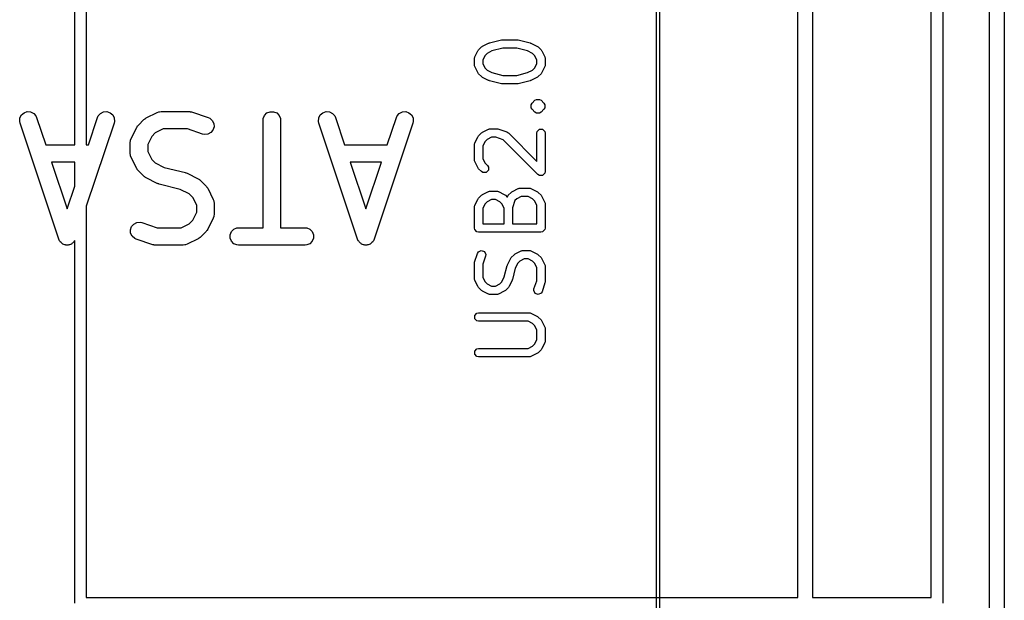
# Model space of a CAD drawing. Extents: x 95.1 to 121.9, y -82.3 to -63.1.
# Tile 23 of 35: x 113.4 to 121.9, y -77.3 to -72.3. Entities that reach past the tile are written whole.
import ezdxf

# ---------------------------------------------------------------- set-up
doc = ezdxf.new("R2010")
doc.units = 0
doc.layers.add('BLACK', color=7, linetype='CONTINUOUS')

msp = doc.modelspace()

# ---------------------------------------------------------------- linework, layer by layer
at = {"layer": 'BLACK', "linetype": 'CONTINUOUS'}
for p, q in [((118.876, -79.821), (118.876, -65.851)), ((118.9014, -65.851), (118.9014, -79.821)), ((121.8695, -66.63), (121.8695, -79.13)), ((121.7425, -79.0665), (121.7425, -66.6935)), ((113.87, -73.414295), (113.87, -68.41)), ((120.0915, -77.31), (120.0915, -68.46)), ((120.2185, -68.46), (120.2185, -77.31)), ((121.24, -77.31), (121.24, -68.46)), ((121.34, -68.41), (121.34, -77.36)), ((113.97, -70.517212), (113.97, -73.414295)), ((117.439228, -72.537194), (117.541409, -72.511649)), ((117.541409, -72.511649), (117.545885, -72.511431)), ((117.545885, -72.511431), (117.55028, -72.510557)), ((117.55028, -72.510557), (117.678006, -72.510557)), ((117.678006, -72.510557), (117.6824, -72.511431)), ((117.6824, -72.511431), (117.686877, -72.511649)), ((117.686877, -72.511649), (117.789057, -72.537194)), ((117.313204, -72.658502), (117.338749, -72.607412)), ((117.338749, -72.607412), (117.342344, -72.602778)), ((117.342344, -72.602778), (117.345601, -72.597906)), ((117.345601, -72.597906), (117.371146, -72.572361)), ((117.371146, -72.572361), (117.37602, -72.569103)), ((117.37602, -72.569103), (117.380651, -72.56551)), ((117.380651, -72.56551), (117.431741, -72.539964)), ((117.460864, -72.607188), (117.418675, -72.628283)), ((117.431741, -72.539964), (117.435604, -72.538905)), ((117.435604, -72.538905), (117.439228, -72.537194)), ((117.554783, -72.583709), (117.460864, -72.607188)), ((117.673503, -72.583709), (117.554783, -72.583709)), ((117.76742, -72.607188), (117.673503, -72.583709)), ((117.809608, -72.628283), (117.76742, -72.607188)), ((117.789057, -72.537194), (117.79268, -72.538905)), ((117.79268, -72.538905), (117.796544, -72.539964)), ((117.796544, -72.539964), (117.847634, -72.56551)), ((117.847634, -72.56551), (117.852258, -72.569099)), ((117.852258, -72.569099), (117.857139, -72.57236)), ((117.857139, -72.57236), (117.882685, -72.597906)), ((117.882685, -72.597906), (117.885941, -72.602778)), ((117.885941, -72.602778), (117.889537, -72.607412)), ((117.889537, -72.607412), (117.915081, -72.658501)), ((117.309343, -72.674859), (117.3097, -72.673062)), ((117.309343, -72.725949), (117.309343, -72.674859)), ((117.309435, -72.672266), (117.310983, -72.66661)), ((117.3097, -72.673062), (117.309435, -72.672266)), ((117.310983, -72.66661), (117.312127, -72.660862)), ((117.312127, -72.660862), (117.31272, -72.660268)), ((117.31272, -72.660268), (117.313204, -72.658502)), ((117.401524, -72.645434), (117.382495, -72.683493)), ((117.382495, -72.683493), (117.382495, -72.717314)), ((117.418675, -72.628283), (117.401524, -72.645434)), ((117.826761, -72.645434), (117.809608, -72.628283)), ((117.845791, -72.683494), (117.826761, -72.645434)), ((117.845791, -72.717314), (117.845791, -72.683494)), ((117.915081, -72.658501), (117.915564, -72.660267)), ((117.915564, -72.660267), (117.916159, -72.660862)), ((117.916159, -72.660862), (117.917303, -72.666614)), ((117.917303, -72.666614), (117.918851, -72.672266)), ((117.918851, -72.672266), (117.918585, -72.673062)), ((117.918585, -72.673062), (117.918943, -72.674859)), ((117.918943, -72.674859), (117.918943, -72.725949)), ((117.3097, -72.727745), (117.309343, -72.725949)), ((117.309435, -72.728542), (117.3097, -72.727745)), ((117.310983, -72.734197), (117.309435, -72.728542)), ((117.312127, -72.739946), (117.310983, -72.734197)), ((117.31272, -72.740539), (117.312127, -72.739946)), ((117.313204, -72.742306), (117.31272, -72.740539)), ((117.338749, -72.793397), (117.313204, -72.742306)), ((117.382495, -72.717314), (117.401525, -72.755375)), ((117.401525, -72.755375), (117.418674, -72.772524)), ((117.418674, -72.772524), (117.460865, -72.793619)), ((117.767419, -72.793619), (117.809608, -72.772525)), ((117.809608, -72.772525), (117.826761, -72.755374)), ((117.826761, -72.755374), (117.845791, -72.717314)), ((117.915082, -72.742306), (117.889537, -72.793397)), ((117.915565, -72.740539), (117.915082, -72.742306)), ((117.916159, -72.739946), (117.915565, -72.740539)), ((117.917302, -72.734197), (117.916159, -72.739946)), ((117.918851, -72.728542), (117.917302, -72.734197)), ((117.918943, -72.725949), (117.918585, -72.727745)), ((117.918585, -72.727745), (117.918851, -72.728542)), ((117.342344, -72.79803), (117.338749, -72.793397)), ((117.345601, -72.802903), (117.342344, -72.79803)), ((117.371146, -72.828448), (117.345601, -72.802903)), ((117.376015, -72.831702), (117.371146, -72.828448)), ((117.380652, -72.8353), (117.376015, -72.831702)), ((117.431741, -72.860844), (117.380652, -72.8353)), ((117.435604, -72.861902), (117.431741, -72.860844)), ((117.439228, -72.863614), (117.435604, -72.861902)), ((117.541409, -72.889159), (117.439228, -72.863614)), ((117.460865, -72.793619), (117.554783, -72.817099)), ((117.554783, -72.817099), (117.673503, -72.817099)), ((117.673503, -72.817099), (117.767419, -72.793619)), ((117.789057, -72.863614), (117.686877, -72.889159)), ((117.792678, -72.861903), (117.789057, -72.863614)), ((117.796543, -72.860845), (117.792678, -72.861903)), ((117.847633, -72.8353), (117.796543, -72.860845)), ((117.85226, -72.831708), (117.847633, -72.8353)), ((117.857139, -72.828449), (117.85226, -72.831708)), ((117.882685, -72.802903), (117.857139, -72.828449)), ((117.885942, -72.798027), (117.882685, -72.802903)), ((117.889537, -72.793397), (117.885942, -72.798027)), ((117.545885, -72.889376), (117.541409, -72.889159)), ((117.55028, -72.890251), (117.545885, -72.889376)), ((117.678006, -72.890251), (117.55028, -72.890251)), ((117.6824, -72.889376), (117.678006, -72.890251)), ((117.686877, -72.889159), (117.6824, -72.889376)), ((117.805413, -73.057717), (117.83096, -73.032172)), ((117.83096, -73.032172), (117.842822, -73.024246)), ((117.842822, -73.024246), (117.842825, -73.024244)), ((117.842825, -73.024244), (117.870819, -73.024244)), ((117.870819, -73.024244), (117.87082, -73.024244)), ((117.87082, -73.024244), (117.870822, -73.024246)), ((117.870822, -73.024246), (117.882685, -73.032173)), ((117.882685, -73.032173), (117.90823, -73.057718)), ((117.797484, -73.069583), (117.805413, -73.057717)), ((117.797484, -73.069584), (117.797484, -73.069583)), ((117.797484, -73.097579), (117.797484, -73.069584)), ((117.805413, -73.109445), (117.797484, -73.097579)), ((117.83096, -73.13499), (117.805413, -73.109445)), ((117.90823, -73.109444), (117.882685, -73.134989)), ((117.90823, -73.057718), (117.916158, -73.069583)), ((117.916159, -73.097578), (117.90823, -73.109444)), ((117.916158, -73.069583), (117.916159, -73.069584)), ((117.916159, -73.069584), (117.916159, -73.097578)), ((113.396722, -73.21296), (113.398797, -73.18377)), ((113.398797, -73.18377), (113.411883, -73.157597)), ((113.411883, -73.157597), (113.43399, -73.138423)), ((113.43399, -73.138423), (113.461753, -73.129169)), ((113.461753, -73.129169), (113.490943, -73.131244)), ((113.490943, -73.131244), (113.517116, -73.14433)), ((113.517116, -73.14433), (113.53629, -73.166437)), ((113.53629, -73.166437), (113.542284, -73.179863)), ((113.542284, -73.179863), (113.620428, -73.414295)), ((113.988504, -73.414295), (114.066648, -73.179863)), ((114.066648, -73.179863), (114.072642, -73.166438)), ((114.072642, -73.166438), (114.091816, -73.144331)), ((114.091816, -73.144331), (114.117989, -73.131244)), ((114.117989, -73.131244), (114.147179, -73.129169)), ((114.147179, -73.129169), (114.174941, -73.138423)), ((114.174941, -73.138423), (114.197049, -73.157597)), ((114.197049, -73.157597), (114.210135, -73.183771)), ((114.210135, -73.183771), (114.21221, -73.212961)), ((114.4181, -73.245786), (114.465719, -73.198167)), ((114.465719, -73.198167), (114.471471, -73.193446)), ((114.471471, -73.193446), (114.472768, -73.191951)), ((114.472768, -73.191951), (114.475023, -73.190531)), ((114.475023, -73.190531), (114.477084, -73.18884)), ((114.477084, -73.18884), (114.478912, -73.188082)), ((114.478912, -73.188082), (114.48521, -73.184118)), ((114.48521, -73.184118), (114.580449, -73.136498)), ((114.580449, -73.136498), (114.59418, -73.131243)), ((114.59418, -73.131243), (114.596869, -73.131051)), ((114.596869, -73.131051), (114.599358, -73.130021)), ((114.599358, -73.130021), (114.61399, -73.12858)), ((114.61399, -73.12858), (114.852085, -73.12858)), ((114.852085, -73.12858), (114.85949, -73.129309)), ((114.85949, -73.129309), (114.861466, -73.129169)), ((114.861466, -73.129169), (114.864063, -73.129759)), ((114.864063, -73.129759), (114.866717, -73.130021)), ((114.866717, -73.130021), (114.868547, -73.130779)), ((114.868547, -73.130779), (114.875803, -73.132429)), ((114.875803, -73.132429), (115.01866, -73.180049)), ((115.01866, -73.180049), (115.032085, -73.186043)), ((115.032085, -73.186043), (115.054192, -73.205217)), ((115.491371, -73.20358), (115.492812, -73.188948)), ((115.491371, -74.12858), (115.491371, -73.20358)), ((115.492812, -73.188948), (115.504011, -73.161912)), ((115.504011, -73.161912), (115.524703, -73.14122)), ((115.524703, -73.14122), (115.551739, -73.130021)), ((115.551739, -73.130021), (115.581003, -73.130021)), ((115.581003, -73.130021), (115.608039, -73.14122)), ((115.608039, -73.14122), (115.628731, -73.161912)), ((115.628731, -73.161912), (115.63993, -73.188948)), ((115.63993, -73.188948), (115.641371, -73.20358)), ((115.641371, -73.20358), (115.641371, -74.12858)), ((115.968151, -73.21296), (115.970226, -73.18377)), ((115.970226, -73.18377), (115.983312, -73.157597)), ((115.983312, -73.157597), (116.005419, -73.138423)), ((116.005419, -73.138423), (116.033182, -73.129169)), ((116.033182, -73.129169), (116.062372, -73.131244)), ((116.062372, -73.131244), (116.088545, -73.14433)), ((116.088545, -73.14433), (116.107719, -73.166437)), ((116.107719, -73.166437), (116.113713, -73.179863)), ((116.113713, -73.179863), (116.191857, -73.414295)), ((116.559933, -73.414295), (116.638077, -73.179863)), ((116.638077, -73.179863), (116.644071, -73.166438)), ((116.644071, -73.166438), (116.663245, -73.144331)), ((116.663245, -73.144331), (116.689418, -73.131244)), ((116.689418, -73.131244), (116.718608, -73.129169)), ((116.718608, -73.129169), (116.74637, -73.138423)), ((116.74637, -73.138423), (116.768478, -73.157597)), ((116.768478, -73.157597), (116.781564, -73.183771)), ((116.781564, -73.183771), (116.783639, -73.212961)), ((117.842822, -73.142915), (117.83096, -73.13499)), ((117.842825, -73.142918), (117.842822, -73.142915)), ((117.842826, -73.142918), (117.842825, -73.142918)), ((117.87082, -73.142918), (117.842826, -73.142918)), ((117.870822, -73.142915), (117.87082, -73.142918)), ((117.882685, -73.134989), (117.870822, -73.142915)), ((113.399982, -73.227297), (113.396722, -73.21296)), ((113.733315, -74.227297), (113.399982, -73.227297)), ((114.20895, -73.227297), (113.97, -73.944147)), ((114.21221, -73.212961), (114.20895, -73.227297)), ((114.356432, -73.360516), (114.404051, -73.265278)), ((114.404051, -73.265278), (114.408015, -73.258978)), ((114.408015, -73.258978), (114.408773, -73.257151)), ((114.408773, -73.257151), (114.410461, -73.255094)), ((114.410461, -73.255094), (114.411883, -73.252835)), ((114.411883, -73.252835), (114.413381, -73.251535)), ((114.413381, -73.251535), (114.4181, -73.245786)), ((114.631696, -73.27858), (114.563178, -73.312839)), ((114.839914, -73.27858), (114.631696, -73.27858)), ((114.971225, -73.322351), (114.839914, -73.27858)), ((115.060099, -73.288343), (115.040925, -73.31045)), ((115.054192, -73.205217), (115.067279, -73.231391)), ((115.069353, -73.260581), (115.060099, -73.288343)), ((115.067279, -73.231391), (115.069353, -73.260581)), ((115.971411, -73.227297), (115.968151, -73.21296)), ((116.304744, -74.227297), (115.971411, -73.227297)), ((116.780379, -73.227297), (116.447046, -74.227297)), ((116.783639, -73.212961), (116.780379, -73.227297)), ((117.380652, -73.306317), (117.431741, -73.280773)), ((117.431741, -73.280773), (117.433507, -73.280289)), ((117.433507, -73.280289), (117.434102, -73.279695)), ((117.434102, -73.279695), (117.439854, -73.27855)), ((117.439854, -73.27855), (117.445506, -73.277003)), ((117.445506, -73.277003), (117.446302, -73.277268)), ((117.446302, -73.277268), (117.448099, -73.276911)), ((117.448099, -73.276911), (117.49919, -73.276911)), ((117.49919, -73.276911), (117.504941, -73.278054)), ((117.504941, -73.278054), (117.510756, -73.278788)), ((117.510756, -73.278788), (117.587391, -73.304333)), ((117.848575, -73.29949), (117.86837, -73.279695)), ((117.86837, -73.279695), (117.896364, -73.279695)), ((117.896364, -73.279695), (117.916159, -73.29949)), ((114.350986, -73.376935), (114.351177, -73.374248)), ((114.351177, -73.374248), (114.356432, -73.360516)), ((114.532772, -73.343246), (114.498514, -73.411762)), ((114.563178, -73.312839), (114.532772, -73.343246)), ((114.985561, -73.325611), (114.971225, -73.322351)), ((115.014751, -73.323537), (114.985561, -73.325611)), ((115.040925, -73.31045), (115.014751, -73.323537)), ((117.313204, -73.399311), (117.338749, -73.348221)), ((117.338749, -73.348221), (117.34234, -73.343593)), ((117.34234, -73.343593), (117.3456, -73.338715)), ((117.3456, -73.338715), (117.371146, -73.313169)), ((117.371146, -73.313169), (117.376018, -73.309912)), ((117.376018, -73.309912), (117.380652, -73.306317)), ((117.418674, -73.369092), (117.401523, -73.386245)), ((117.456734, -73.350063), (117.418674, -73.369092)), ((117.493255, -73.350063), (117.456734, -73.350063)), ((117.556067, -73.371), (117.493255, -73.350063)), ((117.856504, -73.671437), (117.556067, -73.371)), ((117.587391, -73.304333), (117.588982, -73.30524)), ((117.588982, -73.30524), (117.589822, -73.30524)), ((117.589822, -73.30524), (117.594696, -73.308497)), ((117.594696, -73.308497), (117.599789, -73.3114)), ((117.599789, -73.3114), (117.600164, -73.31215)), ((117.600164, -73.31215), (117.601688, -73.313169)), ((117.601688, -73.313169), (117.845791, -73.557272)), ((117.845791, -73.313487), (117.848575, -73.29949)), ((117.845791, -73.557272), (117.845791, -73.313487)), ((117.916159, -73.29949), (117.918943, -73.313487)), ((117.918943, -73.313487), (117.918943, -73.645574)), ((113.620428, -73.414295), (113.87, -73.414295)), ((113.97, -73.414295), (113.988504, -73.414295)), ((114.348514, -73.394057), (114.349955, -73.379425)), ((114.348514, -73.489295), (114.348514, -73.394057)), ((114.349955, -73.379425), (114.350986, -73.376935)), ((114.498514, -73.411762), (114.498514, -73.47159)), ((116.191857, -73.414295), (116.559933, -73.414295)), ((117.309343, -73.415668), (117.3097, -73.413871)), ((117.309343, -73.543394), (117.309343, -73.415668)), ((117.309435, -73.413075), (117.310983, -73.407419)), ((117.3097, -73.413871), (117.309435, -73.413075)), ((117.310983, -73.407419), (117.312127, -73.401671)), ((117.312127, -73.401671), (117.31272, -73.401077)), ((117.31272, -73.401077), (117.313204, -73.399311)), ((117.401523, -73.386245), (117.382495, -73.424302)), ((117.382495, -73.424302), (117.382495, -73.534759)), ((114.349955, -73.503927), (114.348514, -73.489295)), ((114.350986, -73.506416), (114.349955, -73.503927)), ((114.351177, -73.509104), (114.350986, -73.506416)), ((114.356432, -73.522836), (114.351177, -73.509104)), ((114.404051, -73.618074), (114.356432, -73.522836)), ((114.498514, -73.47159), (114.532772, -73.540106)), ((114.532772, -73.540106), (114.563179, -73.570513)), ((117.3097, -73.54519), (117.309343, -73.543394)), ((117.382495, -73.534759), (117.401524, -73.572818)), ((113.87, -73.564295), (113.670428, -73.564295)), ((113.670428, -73.564295), (113.804466, -73.966409)), ((113.87, -73.769807), (113.87, -73.564295)), ((114.408015, -73.624373), (114.404051, -73.618074)), ((114.408773, -73.626201), (114.408015, -73.624373)), ((114.410461, -73.628257), (114.408773, -73.626201)), ((114.411883, -73.630517), (114.410461, -73.628257)), ((114.563179, -73.570513), (114.640166, -73.609006)), ((114.640166, -73.609006), (114.822656, -73.654629)), ((116.509933, -73.564295), (116.241857, -73.564295)), ((116.241857, -73.564295), (116.375895, -73.966409)), ((116.375895, -73.966409), (116.509933, -73.564295)), ((117.309435, -73.545987), (117.3097, -73.54519)), ((117.310983, -73.551642), (117.309435, -73.545987)), ((117.312127, -73.557391), (117.310983, -73.551642)), ((117.31272, -73.557984), (117.312127, -73.557391)), ((117.313204, -73.559751), (117.31272, -73.557984)), ((117.338749, -73.610841), (117.313204, -73.559751)), ((117.342344, -73.615474), (117.338749, -73.610841)), ((117.345601, -73.620347), (117.342344, -73.615474)), ((117.371146, -73.645892), (117.345601, -73.620347)), ((117.401524, -73.572818), (117.422872, -73.594166)), ((117.422872, -73.594166), (117.430801, -73.606032)), ((117.430801, -73.606032), (117.430801, -73.634026)), ((114.413381, -73.631816), (114.411883, -73.630517)), ((114.4181, -73.637566), (114.413381, -73.631816)), ((114.465719, -73.685185), (114.4181, -73.637566)), ((114.471468, -73.689903), (114.465719, -73.685185)), ((114.472768, -73.691402), (114.471468, -73.689903)), ((114.475027, -73.692823), (114.472768, -73.691402)), ((114.477084, -73.694512), (114.475027, -73.692823)), ((114.478911, -73.695269), (114.477084, -73.694512)), ((114.485211, -73.699234), (114.478911, -73.695269)), ((114.580449, -73.746853), (114.485211, -73.699234)), ((114.822656, -73.654629), (114.823735, -73.655014)), ((114.823735, -73.655014), (114.824275, -73.655053)), ((114.824275, -73.655053), (114.830356, -73.65738)), ((114.830356, -73.65738), (114.836502, -73.659576)), ((114.836502, -73.659576), (114.836937, -73.659898)), ((114.836937, -73.659898), (114.838007, -73.660308)), ((114.838007, -73.660308), (114.933245, -73.707927)), ((114.933245, -73.707927), (114.939544, -73.711891)), ((114.939544, -73.711891), (114.941372, -73.712649)), ((114.941372, -73.712649), (114.943428, -73.714337)), ((117.383012, -73.653821), (117.371146, -73.645892)), ((117.411006, -73.653821), (117.383012, -73.653821)), ((117.430801, -73.634026), (117.411006, -73.653821)), ((117.86837, -73.679366), (117.856504, -73.671437)), ((117.896364, -73.679366), (117.86837, -73.679366)), ((117.916159, -73.659571), (117.896364, -73.679366)), ((117.918943, -73.645574), (117.916159, -73.659571)), ((113.804466, -73.966409), (113.87, -73.769807)), ((114.581518, -73.747262), (114.580449, -73.746853)), ((114.581954, -73.747585), (114.581518, -73.747262)), ((114.58809, -73.749777), (114.581954, -73.747585)), ((114.59418, -73.752108), (114.58809, -73.749777)), ((114.59472, -73.752146), (114.59418, -73.752108)), ((114.5958, -73.752532), (114.59472, -73.752146)), ((114.77829, -73.798154), (114.5958, -73.752532)), ((114.943428, -73.714337), (114.945688, -73.715759)), ((114.945688, -73.715759), (114.946987, -73.717257)), ((114.946987, -73.717257), (114.952737, -73.721976)), ((114.952737, -73.721976), (115.000356, -73.769595)), ((115.000356, -73.769595), (115.005074, -73.775344)), ((115.005074, -73.775344), (115.006573, -73.776644)), ((115.006573, -73.776644), (115.007994, -73.778903)), ((115.007994, -73.778903), (115.009683, -73.78096)), ((115.009683, -73.78096), (115.01044, -73.782787)), ((115.01044, -73.782787), (115.014405, -73.789087)), ((115.014405, -73.789087), (115.062024, -73.884325)), ((117.636103, -73.81722), (117.687194, -73.791675)), ((117.687194, -73.791675), (117.68896, -73.791191)), ((117.68896, -73.791191), (117.689554, -73.790598)), ((117.689554, -73.790598), (117.695302, -73.789454)), ((117.695302, -73.789454), (117.700958, -73.787906)), ((117.700958, -73.787906), (117.701754, -73.788171)), ((117.701754, -73.788171), (117.703551, -73.787814)), ((117.703551, -73.787814), (117.780186, -73.787814)), ((117.780186, -73.787814), (117.781982, -73.788171)), ((117.781982, -73.788171), (117.782779, -73.787906)), ((117.782779, -73.787906), (117.788434, -73.789454)), ((117.788434, -73.789454), (117.794183, -73.790598)), ((117.794183, -73.790598), (117.794776, -73.791191)), ((117.794776, -73.791191), (117.796543, -73.791675)), ((117.796543, -73.791675), (117.847633, -73.81722)), ((114.855277, -73.836648), (114.77829, -73.798154)), ((114.885684, -73.867055), (114.855277, -73.836648)), ((114.919942, -73.935571), (114.885684, -73.867055)), ((117.338749, -73.884669), (117.34234, -73.880041)), ((117.34234, -73.880041), (117.3456, -73.875163)), ((117.3456, -73.875163), (117.371146, -73.849617)), ((117.371146, -73.849617), (117.376018, -73.84636)), ((117.376018, -73.84636), (117.380652, -73.842765)), ((117.380652, -73.842765), (117.431741, -73.817221)), ((117.431741, -73.817221), (117.433507, -73.816737)), ((117.433507, -73.816737), (117.434102, -73.816143)), ((117.434102, -73.816143), (117.439854, -73.814998)), ((117.439854, -73.814998), (117.445506, -73.813451)), ((117.445506, -73.813451), (117.446302, -73.813716)), ((117.446302, -73.813716), (117.448099, -73.813359)), ((117.448099, -73.813359), (117.49919, -73.813359)), ((117.49919, -73.813359), (117.500986, -73.813716)), ((117.500986, -73.813716), (117.501783, -73.813451)), ((117.501783, -73.813451), (117.507438, -73.814999)), ((117.507438, -73.814999), (117.513187, -73.816143)), ((117.513187, -73.816143), (117.51378, -73.816736)), ((117.51378, -73.816736), (117.515547, -73.81722)), ((117.515547, -73.81722), (117.566637, -73.842765)), ((117.566637, -73.842765), (117.571264, -73.846356)), ((117.571264, -73.846356), (117.576144, -73.849617)), ((117.576144, -73.849617), (117.591771, -73.865246)), ((117.591771, -73.865246), (117.592216, -73.863914)), ((117.592216, -73.863914), (117.593123, -73.862322)), ((117.593123, -73.861483), (117.59638, -73.856608)), ((117.593123, -73.862322), (117.593123, -73.861483)), ((117.59638, -73.856608), (117.599283, -73.851516)), ((117.599283, -73.851516), (117.600033, -73.85114)), ((117.600033, -73.85114), (117.601052, -73.849617)), ((117.601052, -73.849617), (117.626597, -73.824072)), ((117.626597, -73.824072), (117.631469, -73.820815)), ((117.631469, -73.820815), (117.636103, -73.81722)), ((117.674124, -73.879996), (117.658884, -73.895237)), ((117.712186, -73.860966), (117.674124, -73.879996)), ((117.771551, -73.860966), (117.712186, -73.860966)), ((117.809608, -73.879994), (117.771551, -73.860966)), ((117.826761, -73.897145), (117.809608, -73.879994)), ((117.847633, -73.81722), (117.85226, -73.820811)), ((117.85226, -73.820811), (117.857139, -73.824071)), ((117.857139, -73.824071), (117.882685, -73.849617)), ((117.882685, -73.849617), (117.885942, -73.854492)), ((117.885942, -73.854492), (117.889537, -73.859123)), ((117.889537, -73.859123), (117.915082, -73.910214)), ((113.97, -73.944147), (113.97, -77.31)), ((114.919942, -73.995399), (114.919942, -73.935571)), ((115.062024, -73.884325), (115.067279, -73.898056)), ((115.067279, -73.898056), (115.06747, -73.900745)), ((115.06747, -73.900745), (115.068501, -73.903234)), ((115.068501, -73.903234), (115.069942, -73.917866)), ((115.069942, -73.917866), (115.069942, -74.013104)), ((117.309343, -73.952116), (117.3097, -73.950319)), ((117.309343, -74.130932), (117.309343, -73.952116)), ((117.309435, -73.949523), (117.310983, -73.943867)), ((117.3097, -73.950319), (117.309435, -73.949523)), ((117.310983, -73.943867), (117.312127, -73.938119)), ((117.312127, -73.938119), (117.31272, -73.937525)), ((117.31272, -73.937525), (117.313204, -73.935759)), ((117.313204, -73.935759), (117.338749, -73.884669)), ((117.401523, -73.922693), (117.382495, -73.96075)), ((117.382495, -73.96075), (117.382495, -74.094356)), ((117.418674, -73.90554), (117.401523, -73.922693)), ((117.456734, -73.886511), (117.418674, -73.90554)), ((117.490555, -73.886511), (117.456734, -73.886511)), ((117.528612, -73.905539), (117.490555, -73.886511)), ((117.545764, -73.922691), (117.528612, -73.905539)), ((117.564794, -73.960751), (117.545764, -73.922691)), ((117.564794, -74.094356), (117.564794, -73.960751)), ((117.658884, -73.895237), (117.637946, -73.958051)), ((117.637946, -73.958051), (117.637946, -74.094356)), ((117.845791, -73.935205), (117.826761, -73.897145)), ((117.845791, -74.094356), (117.845791, -73.935205)), ((117.915082, -73.910214), (117.915565, -73.91198)), ((117.915565, -73.91198), (117.916159, -73.912574)), ((117.916159, -73.912574), (117.917302, -73.918322)), ((117.917302, -73.918322), (117.918851, -73.923978)), ((117.918851, -73.923978), (117.918585, -73.924774)), ((117.918585, -73.924774), (117.918943, -73.926571)), ((117.918943, -73.926571), (117.918943, -74.130932)), ((114.885684, -74.063915), (114.919942, -73.995399)), ((115.062024, -74.046645), (115.014405, -74.141883)), ((115.067279, -74.032914), (115.062024, -74.046645)), ((115.06747, -74.030224), (115.067279, -74.032914)), ((115.068501, -74.027736), (115.06747, -74.030224)), ((115.069942, -74.013104), (115.068501, -74.027736)), ((114.349103, -74.146581), (114.358357, -74.118818)), ((114.358357, -74.118818), (114.377531, -74.096711)), ((114.377531, -74.096711), (114.403704, -74.083625)), ((114.403704, -74.083625), (114.432894, -74.08155)), ((114.432894, -74.08155), (114.447231, -74.08481)), ((114.447231, -74.08481), (114.578541, -74.12858)), ((114.578541, -74.12858), (114.786761, -74.12858)), ((114.786761, -74.12858), (114.855277, -74.094322)), ((114.855277, -74.094322), (114.885684, -74.063915)), ((115.238989, -74.14122), (115.266025, -74.130021)), ((115.266025, -74.130021), (115.280657, -74.12858)), ((115.280657, -74.12858), (115.491371, -74.12858)), ((115.641371, -74.12858), (115.852085, -74.12858)), ((115.852085, -74.12858), (115.866717, -74.130021)), ((115.866717, -74.130021), (115.893753, -74.14122)), ((117.312127, -74.144929), (117.309343, -74.130932)), ((117.382495, -74.094356), (117.564794, -74.094356)), ((117.637946, -74.094356), (117.845791, -74.094356)), ((117.918943, -74.130932), (117.916159, -74.144929)), ((114.351178, -74.175771), (114.349103, -74.146581)), ((114.364264, -74.201944), (114.351178, -74.175771)), ((114.386371, -74.221118), (114.364264, -74.201944)), ((114.399797, -74.227112), (114.386371, -74.221118)), ((114.939544, -74.219078), (114.933245, -74.223043)), ((114.941372, -74.218321), (114.939544, -74.219078)), ((114.943428, -74.216632), (114.941372, -74.218321)), ((114.945688, -74.215211), (114.943428, -74.216632)), ((114.946987, -74.213712), (114.945688, -74.215211)), ((114.952737, -74.208994), (114.946987, -74.213712)), ((115.000356, -74.161375), (114.952737, -74.208994)), ((115.005074, -74.155625), (115.000356, -74.161375)), ((115.006573, -74.154326), (115.005074, -74.155625)), ((115.007994, -74.152066), (115.006573, -74.154326)), ((115.009683, -74.15001), (115.007994, -74.152066)), ((115.01044, -74.148182), (115.009683, -74.15001)), ((115.014405, -74.141883), (115.01044, -74.148182)), ((115.207098, -74.188948), (115.218297, -74.161912)), ((115.207098, -74.218212), (115.207098, -74.188948)), ((115.218297, -74.245248), (115.207098, -74.218212)), ((115.218297, -74.161912), (115.238989, -74.14122)), ((115.893753, -74.14122), (115.914445, -74.161912)), ((115.914445, -74.161912), (115.925644, -74.188948)), ((115.925644, -74.218212), (115.914445, -74.245248)), ((115.925644, -74.188948), (115.925644, -74.218212)), ((117.331922, -74.164724), (117.312127, -74.144929)), ((117.345919, -74.167508), (117.331922, -74.164724)), ((117.882367, -74.167508), (117.345919, -74.167508)), ((117.896364, -74.164724), (117.882367, -74.167508)), ((117.916159, -74.144929), (117.896364, -74.164724)), ((113.739309, -74.240722), (113.733315, -74.227297)), ((113.742819, -74.244769), (113.739309, -74.240722)), ((113.745216, -74.249563), (113.742819, -74.244769)), ((113.752324, -74.255728), (113.745216, -74.249563)), ((113.758483, -74.262829), (113.752324, -74.255728)), ((113.763272, -74.265223), (113.758483, -74.262829)), ((113.767323, -74.268737), (113.763272, -74.265223)), ((113.776248, -74.271711), (113.767323, -74.268737)), ((113.784656, -74.275916), (113.776248, -74.271711)), ((113.79, -74.276295), (113.784656, -74.275916)), ((113.795086, -74.277991), (113.79, -74.276295)), ((113.804466, -74.277324), (113.795086, -74.277991)), ((113.813846, -74.277991), (113.804466, -74.277324)), ((113.818931, -74.276295), (113.813846, -74.277991)), ((113.824276, -74.275916), (113.818931, -74.276295)), ((113.832686, -74.27171), (113.824276, -74.275916)), ((113.841608, -74.268737), (113.832686, -74.27171)), ((113.845655, -74.265226), (113.841608, -74.268737)), ((113.850449, -74.26283), (113.845655, -74.265226)), ((113.856612, -74.255724), (113.850449, -74.26283)), ((113.863716, -74.249563), (113.856612, -74.255724)), ((113.866111, -74.244771), (113.863716, -74.249563)), ((113.869623, -74.240723), (113.866111, -74.244771)), ((113.87, -74.239878), (113.869623, -74.240723)), ((113.87, -77.36), (113.87, -74.239878)), ((114.542653, -74.274731), (114.399797, -74.227112)), ((114.549908, -74.27638), (114.542653, -74.274731)), ((114.551739, -74.277139), (114.549908, -74.27638)), ((114.554392, -74.2774), (114.551739, -74.277139)), ((114.55699, -74.277991), (114.554392, -74.2774)), ((114.558964, -74.27785), (114.55699, -74.277991)), ((114.566371, -74.27858), (114.558964, -74.27785)), ((114.804466, -74.27858), (114.566371, -74.27858)), ((114.819098, -74.277139), (114.804466, -74.27858)), ((114.821587, -74.276107), (114.819098, -74.277139)), ((114.824275, -74.275917), (114.821587, -74.276107)), ((114.838007, -74.270662), (114.824275, -74.275917)), ((114.933245, -74.223043), (114.838007, -74.270662)), ((115.238989, -74.26594), (115.218297, -74.245248)), ((115.266025, -74.277139), (115.238989, -74.26594)), ((115.280657, -74.27858), (115.266025, -74.277139)), ((115.852085, -74.27858), (115.280657, -74.27858)), ((115.866717, -74.277139), (115.852085, -74.27858)), ((115.893753, -74.26594), (115.866717, -74.277139)), ((115.914445, -74.245248), (115.893753, -74.26594)), ((116.310738, -74.240722), (116.304744, -74.227297)), ((116.314248, -74.244769), (116.310738, -74.240722)), ((116.316645, -74.249563), (116.314248, -74.244769)), ((116.323753, -74.255728), (116.316645, -74.249563)), ((116.329912, -74.262829), (116.323753, -74.255728)), ((116.334701, -74.265223), (116.329912, -74.262829)), ((116.338752, -74.268737), (116.334701, -74.265223)), ((116.347677, -74.271711), (116.338752, -74.268737)), ((116.356085, -74.275916), (116.347677, -74.271711)), ((116.361429, -74.276295), (116.356085, -74.275916)), ((116.366515, -74.277991), (116.361429, -74.276295)), ((116.375895, -74.277324), (116.366515, -74.277991)), ((116.385275, -74.277991), (116.375895, -74.277324)), ((116.39036, -74.276295), (116.385275, -74.277991)), ((116.395705, -74.275916), (116.39036, -74.276295)), ((116.404115, -74.27171), (116.395705, -74.275916)), ((116.413037, -74.268737), (116.404115, -74.27171)), ((116.417084, -74.265226), (116.413037, -74.268737)), ((116.421878, -74.26283), (116.417084, -74.265226)), ((116.428041, -74.255724), (116.421878, -74.26283)), ((116.435145, -74.249563), (116.428041, -74.255724)), ((116.43754, -74.244771), (116.435145, -74.249563)), ((116.441052, -74.240723), (116.43754, -74.244771)), ((116.447046, -74.227297), (116.441052, -74.240723)), ((117.31122, -74.425908), (117.336765, -74.349272)), ((117.336765, -74.349272), (117.343832, -74.336874)), ((117.343832, -74.336874), (117.368871, -74.324354)), ((117.368871, -74.324354), (117.395428, -74.333207)), ((117.406163, -74.372405), (117.382495, -74.443409)), ((117.395428, -74.333207), (117.407948, -74.358245)), ((117.407948, -74.358245), (117.406163, -74.372405)), ((117.619745, -74.395572), (117.62334, -74.390938)), ((117.62334, -74.390938), (117.626597, -74.386066)), ((117.626597, -74.386066), (117.652143, -74.36052)), ((117.652143, -74.36052), (117.657015, -74.357263)), ((117.657015, -74.357263), (117.661649, -74.353668)), ((117.661649, -74.353668), (117.712738, -74.328124)), ((117.712738, -74.328124), (117.714504, -74.32764)), ((117.714504, -74.32764), (117.715099, -74.327046)), ((117.715099, -74.327046), (117.720851, -74.325901)), ((117.720851, -74.325901), (117.726503, -74.324354)), ((117.726503, -74.324354), (117.727299, -74.324619)), ((117.727299, -74.324619), (117.729096, -74.324262)), ((117.729096, -74.324262), (117.780186, -74.324262)), ((117.780186, -74.324262), (117.781982, -74.324619)), ((117.781982, -74.324619), (117.782779, -74.324354)), ((117.782779, -74.324354), (117.788434, -74.325902)), ((117.788434, -74.325902), (117.794183, -74.327046)), ((117.794183, -74.327046), (117.794776, -74.327639)), ((117.794776, -74.327639), (117.796543, -74.328123)), ((117.796543, -74.328123), (117.847633, -74.353668)), ((117.847633, -74.353668), (117.852266, -74.357263)), ((117.852266, -74.357263), (117.857139, -74.36052)), ((117.857139, -74.36052), (117.882685, -74.386066)), ((117.882685, -74.386066), (117.885941, -74.390938)), ((117.885941, -74.390938), (117.889537, -74.395572)), ((117.309343, -74.437474), (117.310486, -74.431722)), ((117.309343, -74.565199), (117.309343, -74.437474)), ((117.310486, -74.431722), (117.31122, -74.425908)), ((117.382495, -74.443409), (117.382495, -74.556564)), ((117.566859, -74.552432), (117.591431, -74.454148)), ((117.591431, -74.454148), (117.593141, -74.450526)), ((117.593141, -74.450526), (117.5942, -74.446662)), ((117.5942, -74.446662), (117.619745, -74.395572)), ((117.68252, -74.433594), (117.661425, -74.475785)), ((117.699671, -74.416444), (117.68252, -74.433594)), ((117.737731, -74.397414), (117.699671, -74.416444)), ((117.771551, -74.397414), (117.737731, -74.397414)), ((117.80961, -74.416443), (117.771551, -74.397414)), ((117.826761, -74.433594), (117.80961, -74.416443)), ((117.845791, -74.471654), (117.826761, -74.433594)), ((117.845791, -74.58481), (117.845791, -74.471654)), ((117.889537, -74.395572), (117.915081, -74.446661)), ((117.915081, -74.446661), (117.915564, -74.448427)), ((117.915564, -74.448427), (117.916159, -74.449022)), ((117.916159, -74.449022), (117.917303, -74.454774)), ((117.917303, -74.454774), (117.918851, -74.460426)), ((117.918851, -74.460426), (117.918585, -74.461222)), ((117.918585, -74.461222), (117.918943, -74.463019)), ((117.918943, -74.463019), (117.918943, -74.590745)), ((117.382495, -74.556564), (117.401525, -74.594625)), ((117.545763, -74.594625), (117.566859, -74.552432)), ((117.661425, -74.475785), (117.636854, -74.57407)), ((117.3097, -74.566995), (117.309343, -74.565199)), ((117.309435, -74.567792), (117.3097, -74.566995)), ((117.310983, -74.573447), (117.309435, -74.567792)), ((117.312127, -74.579196), (117.310983, -74.573447)), ((117.31272, -74.579789), (117.312127, -74.579196)), ((117.313204, -74.581556), (117.31272, -74.579789)), ((117.338749, -74.632647), (117.313204, -74.581556)), ((117.342344, -74.63728), (117.338749, -74.632647)), ((117.345601, -74.642153), (117.342344, -74.63728)), ((117.371146, -74.667698), (117.345601, -74.642153)), ((117.401525, -74.594625), (117.418674, -74.611774)), ((117.418674, -74.611774), (117.456734, -74.630804)), ((117.456734, -74.630804), (117.490555, -74.630804)), ((117.490555, -74.630804), (117.528614, -74.611774)), ((117.528614, -74.611774), (117.545763, -74.594625)), ((117.601688, -74.642153), (117.576143, -74.667698)), ((117.604944, -74.63728), (117.601688, -74.642153)), ((117.60854, -74.632647), (117.604944, -74.63728)), ((117.634085, -74.581556), (117.60854, -74.632647)), ((117.635143, -74.577691), (117.634085, -74.581556)), ((117.636854, -74.57407), (117.635143, -74.577691)), ((117.822123, -74.655814), (117.845791, -74.58481)), ((117.917066, -74.602312), (117.891521, -74.678946)), ((117.917799, -74.596494), (117.917066, -74.602312)), ((117.918943, -74.590745), (117.917799, -74.596494)), ((117.376015, -74.670952), (117.371146, -74.667698)), ((117.380652, -74.67455), (117.376015, -74.670952)), ((117.431741, -74.700094), (117.380652, -74.67455)), ((117.433507, -74.700577), (117.431741, -74.700094)), ((117.434102, -74.701172), (117.433507, -74.700577)), ((117.439854, -74.702316), (117.434102, -74.701172)), ((117.445506, -74.703864), (117.439854, -74.702316)), ((117.446302, -74.703598), (117.445506, -74.703864)), ((117.448099, -74.703956), (117.446302, -74.703598)), ((117.49919, -74.703956), (117.448099, -74.703956)), ((117.500986, -74.703598), (117.49919, -74.703956)), ((117.501783, -74.703864), (117.500986, -74.703598)), ((117.507438, -74.702315), (117.501783, -74.703864)), ((117.513187, -74.701172), (117.507438, -74.702315)), ((117.51378, -74.700578), (117.513187, -74.701172)), ((117.515547, -74.700095), (117.51378, -74.700578)), ((117.566637, -74.67455), (117.515547, -74.700095)), ((117.57127, -74.670954), (117.566637, -74.67455)), ((117.576143, -74.667698), (117.57127, -74.670954)), ((117.820338, -74.669973), (117.822123, -74.655814)), ((117.832857, -74.695012), (117.820338, -74.669973)), ((117.859415, -74.703864), (117.832857, -74.695012)), ((117.884454, -74.691345), (117.859415, -74.703864)), ((117.891521, -74.678946), (117.884454, -74.691345)), ((117.312127, -74.883289), (117.331922, -74.863494)), ((117.312127, -74.911283), (117.312127, -74.883289)), ((117.331922, -74.863494), (117.345919, -74.86071)), ((117.345919, -74.86071), (117.780186, -74.86071)), ((117.780186, -74.86071), (117.781982, -74.861067)), ((117.781982, -74.861067), (117.782779, -74.860802)), ((117.782779, -74.860802), (117.788434, -74.86235)), ((117.788434, -74.86235), (117.794183, -74.863494)), ((117.794183, -74.863494), (117.794776, -74.864087)), ((117.794776, -74.864087), (117.796543, -74.864571)), ((117.796543, -74.864571), (117.847633, -74.890116)), ((117.847633, -74.890116), (117.85226, -74.893707)), ((117.85226, -74.893707), (117.857139, -74.896967)), ((117.857139, -74.896967), (117.882685, -74.922513)), ((117.331922, -74.931078), (117.312127, -74.911283)), ((117.345919, -74.933862), (117.331922, -74.931078)), ((117.771551, -74.933862), (117.345919, -74.933862)), ((117.809608, -74.95289), (117.771551, -74.933862)), ((117.826761, -74.970041), (117.809608, -74.95289)), ((117.845791, -75.008101), (117.826761, -74.970041)), ((117.882685, -74.922513), (117.885942, -74.927388)), ((117.885942, -74.927388), (117.889537, -74.932019)), ((117.889537, -74.932019), (117.915082, -74.98311)), ((117.915082, -74.98311), (117.915565, -74.984876)), ((117.845791, -75.093012), (117.845791, -75.008101)), ((117.915565, -74.984876), (117.916159, -74.98547)), ((117.916159, -74.98547), (117.917302, -74.991218)), ((117.917302, -74.991218), (117.918851, -74.996874)), ((117.918851, -74.996874), (117.918585, -74.99767)), ((117.918585, -74.99767), (117.918943, -74.999467)), ((117.918943, -74.999467), (117.918943, -75.101647)), ((117.771551, -75.167252), (117.809608, -75.148223)), ((117.809608, -75.148223), (117.826761, -75.131072)), ((117.826761, -75.131072), (117.845791, -75.093012)), ((117.915082, -75.118004), (117.889537, -75.169095)), ((117.915565, -75.116237), (117.915082, -75.118004)), ((117.916159, -75.115644), (117.915565, -75.116237)), ((117.917302, -75.109895), (117.916159, -75.115644)), ((117.918851, -75.10424), (117.917302, -75.109895)), ((117.918943, -75.101647), (117.918585, -75.103443)), ((117.918585, -75.103443), (117.918851, -75.10424)), ((117.312127, -75.189831), (117.331922, -75.170036)), ((117.312127, -75.217825), (117.312127, -75.189831)), ((117.331922, -75.23762), (117.312127, -75.217825)), ((117.331922, -75.170036), (117.345919, -75.167252)), ((117.345919, -75.240404), (117.331922, -75.23762)), ((117.345919, -75.167252), (117.771551, -75.167252)), ((117.794183, -75.23762), (117.788434, -75.238763)), ((117.794776, -75.237026), (117.794183, -75.23762)), ((117.796543, -75.236543), (117.794776, -75.237026)), ((117.847633, -75.210998), (117.796543, -75.236543)), ((117.85226, -75.207406), (117.847633, -75.210998)), ((117.857139, -75.204147), (117.85226, -75.207406)), ((117.882685, -75.178601), (117.857139, -75.204147)), ((117.885942, -75.173725), (117.882685, -75.178601)), ((117.889537, -75.169095), (117.885942, -75.173725)), ((117.780186, -75.240404), (117.345919, -75.240404)), ((117.781982, -75.240046), (117.780186, -75.240404)), ((117.782779, -75.240312), (117.781982, -75.240046)), ((117.788434, -75.238763), (117.782779, -75.240312)), ((113.97, -77.31), (120.0915, -77.31)), ((120.2185, -77.31), (121.24, -77.31))]:
    msp.add_line(p, q, dxfattribs=at)

doc.saveas('drawing.dxf')
